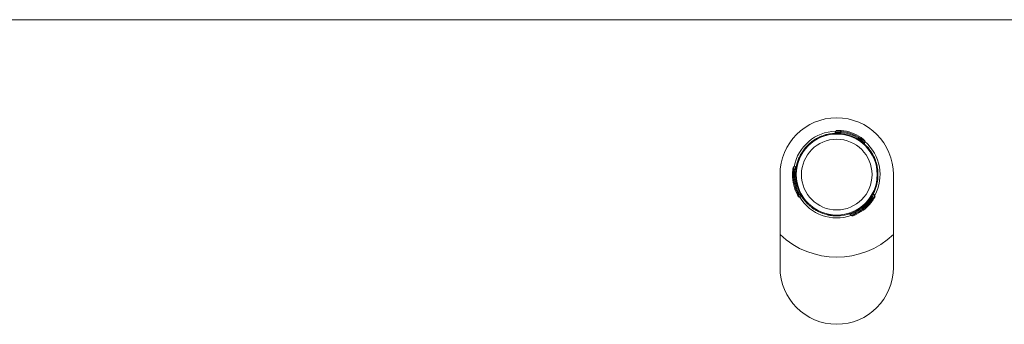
# Model space of a CAD drawing. Header units: millimetres. Extents: x -480 to 1549, y -2911 to -293.
# Tile 41 of 106: x 809 to 904, y -2133 to -2104. Entities that reach past the tile are written whole.
import ezdxf

# ---------------------------------------------------------------- set-up
doc = ezdxf.new("R2010")
doc.units = ezdxf.units.MM

msp = doc.modelspace()

# ---------------------------------------------------------------- linework, layer by layer
at = {"color": 7, "linetype": 'Continuous', "lineweight": 15}
for p, q in [((907.842, -2103.541), (757.842, -2103.541)), ((887.753, -2114.324), (887.698, -2114.478)), ((888.236, -2114.46), (888.267, -2114.372)), ((885.868, -2115.062), (885.919, -2115.121)), ((890.119, -2115.132), (890.064, -2115.215)), ((890.119, -2115.132), (890.151, -2115.044)), ((890.524, -2115.486), (890.579, -2115.332)), ((884.725, -2116.033), (884.776, -2116.093)), ((883.855, -2117.746), (883.694, -2117.775)), ((891.572, -2117.096), (891.495, -2117.11)), ((882.342, -2118.541), (882.342, -2127.541)), ((883.75, -2118.273), (883.659, -2118.29)), ((891.842, -2118.571), (891.765, -2118.585)), ((893.342, -2127.541), (893.342, -2118.541)), ((884.111, -2120.24), (884.019, -2120.257)), ((891.538, -2120.573), (891.432, -2120.448)), ((884.234, -2120.726), (884.395, -2120.696)), ((891.179, -2120.922), (891.24, -2120.994)), ((885.815, -2121.99), (885.842, -2121.916)), ((886.038, -2122.111), (886.064, -2122.038)), ((887.005, -2122.374), (886.979, -2122.447)), ((887.228, -2122.494), (887.254, -2122.42)), ((889.146, -2122.391), (889.252, -2122.516)), ((889.655, -2122.218), (889.716, -2122.289))]:
    msp.add_line(p, q, dxfattribs=at)
at = {"color": 8, "linetype": 'Continuous', "lineweight": 15}
for p, q in [((886.845, -2114.667), (886.9, -2114.732)), ((891.065, -2116.172), (890.981, -2116.187)), ((884.179, -2116.934), (884.234, -2116.999)), ((891.695, -2119.615), (891.611, -2119.63)), ((884.985, -2121.341), (885.014, -2121.26)), ((888.282, -2122.517), (888.31, -2122.436))]:
    msp.add_line(p, q, dxfattribs=at)
at = {"color": 8, "linetype": 'Continuous', "lineweight": 15, "flags": 128}
for points in [[(887.704, -2114.481), (887.701, -2114.481), (887.747, -2114.475), (887.841, -2114.466), (887.98, -2114.458), (888.154, -2114.457), (888.235, -2114.46), (888.236, -2114.46), (888.236, -2114.46)], [(890.573, -2115.33), (890.573, -2115.33), (890.533, -2115.301), (890.456, -2115.245), (890.342, -2115.167), (890.2, -2115.074), (890.151, -2115.044), (890.151, -2115.044), (890.151, -2115.044)], [(883.695, -2117.781), (883.695, -2117.781), (883.69, -2117.83), (883.68, -2117.925), (883.669, -2118.063), (883.66, -2118.232), (883.659, -2118.29), (883.659, -2118.29), (883.659, -2118.29)], [(884.394, -2120.69), (884.396, -2120.693), (884.368, -2120.656), (884.313, -2120.579), (884.237, -2120.462), (884.149, -2120.313), (884.111, -2120.24), (884.111, -2120.24), (884.111, -2120.24)], [(891.427, -2120.452), (891.428, -2120.449), (891.41, -2120.492), (891.371, -2120.577), (891.308, -2120.702), (891.223, -2120.853), (891.179, -2120.922), (891.179, -2120.922), (891.179, -2120.922)], [(889.257, -2122.512), (889.257, -2122.512), (889.302, -2122.492), (889.389, -2122.453), (889.514, -2122.393), (889.664, -2122.317), (889.716, -2122.289), (889.716, -2122.289), (889.716, -2122.289)]]:
    msp.add_lwpolyline(points, dxfattribs=at)
at = {"color": 7, "linetype": 'Continuous', "lineweight": 15, "flags": 128}
for points in [[(888.226, -2114.559), (888.226, -2114.557), (888.227, -2114.552), (888.228, -2114.543), (888.229, -2114.53), (888.23, -2114.515), (888.232, -2114.498), (888.234, -2114.479), (888.236, -2114.46)], [(888.267, -2114.372), (888.269, -2114.352), (888.27, -2114.334), (888.272, -2114.316), (888.273, -2114.301), (888.274, -2114.289), (888.275, -2114.28), (888.275, -2114.274), (888.275, -2114.272)], [(890.151, -2115.044), (890.162, -2115.028), (890.172, -2115.012), (890.182, -2114.998), (890.191, -2114.985), (890.198, -2114.975), (890.203, -2114.967), (890.206, -2114.963), (890.207, -2114.961)], [(883.659, -2118.29), (883.639, -2118.288), (883.62, -2118.287), (883.603, -2118.285), (883.588, -2118.284), (883.576, -2118.283), (883.566, -2118.283), (883.561, -2118.282), (883.559, -2118.282)], [(883.85, -2118.279), (883.848, -2118.279), (883.843, -2118.279), (883.833, -2118.278), (883.821, -2118.278), (883.806, -2118.277), (883.789, -2118.275), (883.77, -2118.274), (883.75, -2118.273)], [(884.019, -2120.257), (884.001, -2120.265), (883.984, -2120.273), (883.968, -2120.281), (883.955, -2120.287), (883.943, -2120.293), (883.935, -2120.296), (883.93, -2120.299), (883.928, -2120.3)], [(891.098, -2120.864), (891.099, -2120.865), (891.104, -2120.869), (891.111, -2120.874), (891.122, -2120.881), (891.134, -2120.89), (891.148, -2120.9), (891.163, -2120.911), (891.179, -2120.922)], [(891.24, -2120.994), (891.256, -2121.005), (891.271, -2121.015), (891.285, -2121.025), (891.298, -2121.034), (891.308, -2121.041), (891.316, -2121.046), (891.32, -2121.05), (891.322, -2121.051)], [(886.979, -2122.447), (886.48, -2122.302), (886.038, -2122.111)], [(889.611, -2122.128), (889.612, -2122.13), (889.614, -2122.135), (889.619, -2122.143), (889.624, -2122.154), (889.631, -2122.168), (889.638, -2122.184), (889.647, -2122.2), (889.655, -2122.218)], [(889.716, -2122.289), (889.724, -2122.307), (889.732, -2122.324), (889.74, -2122.339), (889.746, -2122.353), (889.752, -2122.364), (889.756, -2122.372), (889.758, -2122.378), (889.759, -2122.379)]]:
    msp.add_lwpolyline(points, dxfattribs=at)
at = {"color": 7, "linetype": 'Continuous', "lineweight": 15}
for radius in [3.923, 3.423]:
    msp.add_circle((887.842, -2118.541), radius, dxfattribs=at)
for centre, radius, start, end in [((887.842, -2118.541), 5.5, 0, 180), ((887.842, -2118.541), 4.2, 91.2949, 169.44689), ((887.842, -2118.541), 4, 36.31538, 104.42642), ((887.847, -2114.359), 0.1, 91.32874, 159.70072), ((887.842, -2118.541), 4.1, 56.25392, 84.48788), ((887.942, -2118.258), 3.9, 55.51373, 85.22806), ((887.942, -2118.258), 4, 55.51373, 85.22806), ((890.484, -2115.3), 0.1, 342.26118, 49.41305), ((887.842, -2118.541), 4.2, 331.2949, 49.44689), ((887.842, -2118.541), 4, 156.31538, 224.42642), ((883.84, -2117.647), 0.1, 279.23217, 347.39102), ((887.547, -2118.595), 4, 175.51373, 205.22806), ((883.714, -2117.873), 0.1, 102.26117, 169.41305), ((887.547, -2118.595), 3.9, 175.51373, 205.22806), ((887.842, -2118.541), 4.1, 176.25392, 204.48788), ((887.842, -2118.541), 4, 276.31538, 344.42642), ((860.023, -2067.222), 58.234, 294.43367, 294.53206), ((891.506, -2120.38), 0.1, 153.33766, 222.0391), ((891.46, -2120.636), 0.1, 331.32874, 39.70073), ((884.218, -2120.627), 0.1, 211.32874, 279.70073), ((887.842, -2118.541), 4.2, 211.2949, 289.44689), ((887.842, -2118.541), 4.1, 296.25392, 324.48788), ((888.036, -2118.769), 3.9, 295.51373, 325.22806), ((888.036, -2118.769), 4, 295.51373, 325.22806), ((889.327, -2122.449), 0.1, 222.26115, 289.41305), ((887.842, -2118.541), 8, 226.56746, 313.43254), ((887.842, -2127.541), 5.5, 180, 0)]:
    msp.add_arc(centre, radius, start, end, dxfattribs=at)
for points, knots in [([(885.868, -2115.062), (885.873, -2115.059), (885.885, -2115.052), (885.996, -2114.991), (886.2, -2114.89), (886.477, -2114.776), (886.705, -2114.703), (886.83, -2114.671), (886.845, -2114.667)], [0, 0, 0, 0, 0.1470779, 0.3513516, 0.5552972, 0.7600371, 0.9713777, 1, 1, 1, 1]), ([(887.697, -2114.479), (887.696, -2114.482), (887.694, -2114.493), (887.682, -2114.51), (887.665, -2114.527), (887.648, -2114.537), (887.634, -2114.543), (887.623, -2114.546), (887.618, -2114.547), (887.616, -2114.547)], [0, 0, 0, 0, 0.074311, 0.324052, 0.534238, 0.710586, 0.852893, 0.95888, 1, 1, 1, 1]), ([(887.85, -2114.259), (887.849, -2114.259), (887.846, -2114.259), (887.897, -2114.258), (887.994, -2114.258), (888.127, -2114.261), (888.226, -2114.269), (888.275, -2114.272)], [0, 0, 0, 0, 0.106149, 0.319799, 0.544695, 0.771763, 1, 1, 1, 1]), ([(884.725, -2116.033), (884.727, -2116.031), (884.733, -2116.024), (884.788, -2115.956), (884.897, -2115.831), (885.052, -2115.671), (885.238, -2115.5), (885.435, -2115.343), (885.619, -2115.213), (885.767, -2115.12), (885.855, -2115.069), (885.864, -2115.064), (885.868, -2115.062)], [0, 0, 0, 0, 0.067536, 0.172848, 0.27938, 0.387324, 0.494686, 0.600405, 0.705954, 0.813029, 0.921036, 1, 1, 1, 1]), ([(890.207, -2114.961), (890.221, -2114.97), (890.274, -2115.007), (890.362, -2115.072), (890.454, -2115.145), (890.517, -2115.196), (890.549, -2115.224), (890.546, -2115.221), (890.545, -2115.22)], [0, 0, 0, 0, 0.07454, 0.299568, 0.512427, 0.712645, 0.906624, 1, 1, 1, 1]), ([(890.544, -2115.591), (890.542, -2115.588), (890.536, -2115.582), (890.525, -2115.565), (890.516, -2115.538), (890.516, -2115.509), (890.522, -2115.493), (890.525, -2115.487)], [0, 0, 0, 0, 0.084238, 0.23362, 0.541058, 0.824422, 1, 1, 1, 1]), ([(884.179, -2116.934), (884.231, -2116.823), (884.336, -2116.6), (884.508, -2116.325), (884.644, -2116.135), (884.716, -2116.045), (884.723, -2116.037), (884.725, -2116.033)], [0, 0, 0, 0, 0.227116, 0.454909, 0.667255, 0.87213, 1, 1, 1, 1]), ([(891.065, -2116.172), (891.105, -2116.228), (891.223, -2116.394), (891.378, -2116.662), (891.496, -2116.91), (891.561, -2117.067), (891.568, -2117.086), (891.572, -2117.096)], [0, 0, 0, 0, 0.128831, 0.37694, 0.595705, 0.802066, 1, 1, 1, 1]), ([(891.572, -2117.096), (891.573, -2117.099), (891.576, -2117.107), (891.607, -2117.188), (891.661, -2117.346), (891.722, -2117.56), (891.777, -2117.806), (891.815, -2118.055), (891.835, -2118.28), (891.842, -2118.455), (891.842, -2118.556), (891.842, -2118.567), (891.842, -2118.571)], [0, 0, 0, 0, 0.0675364, 0.1728477, 0.2793798, 0.3873255, 0.4946819, 0.6004044, 0.7059536, 0.8130272, 0.9210359, 1, 1, 1, 1]), ([(883.559, -2118.282), (883.56, -2118.266), (883.566, -2118.201), (883.578, -2118.093), (883.594, -2117.976), (883.608, -2117.897), (883.616, -2117.855), (883.615, -2117.859), (883.615, -2117.86)], [0, 0, 0, 0, 0.074542, 0.299572, 0.512434, 0.712643, 0.906624, 1, 1, 1, 1]), ([(891.842, -2118.571), (891.842, -2118.582), (891.842, -2118.604), (891.837, -2118.773), (891.816, -2119.021), (891.771, -2119.317), (891.719, -2119.52), (891.695, -2119.615)], [0, 0, 0, 0, 0.204181, 0.408371, 0.612326, 0.818132, 1, 1, 1, 1]), ([(884.13, -2120.674), (884.13, -2120.675), (884.132, -2120.678), (884.105, -2120.634), (884.056, -2120.55), (883.993, -2120.433), (883.95, -2120.344), (883.928, -2120.3)], [0, 0, 0, 0, 0.106148, 0.319794, 0.5447, 0.771752, 1, 1, 1, 1]), ([(884.396, -2120.697), (884.399, -2120.696), (884.41, -2120.693), (884.431, -2120.694), (884.454, -2120.701), (884.471, -2120.71), (884.484, -2120.72), (884.491, -2120.727), (884.495, -2120.732), (884.495, -2120.733)], [0, 0, 0, 0, 0.074312, 0.324018, 0.534207, 0.710574, 0.852906, 0.958819, 1, 1, 1, 1]), ([(885.815, -2121.99), (885.806, -2121.984), (885.787, -2121.973), (885.643, -2121.885), (885.438, -2121.742), (885.205, -2121.556), (885.055, -2121.409), (884.985, -2121.341)], [0, 0, 0, 0, 0.204182, 0.408372, 0.612325, 0.818131, 1, 1, 1, 1]), ([(891.545, -2120.689), (891.546, -2120.688), (891.547, -2120.685), (891.523, -2120.73), (891.474, -2120.814), (891.405, -2120.928), (891.35, -2121.01), (891.322, -2121.051)], [0, 0, 0, 0, 0.106148, 0.319799, 0.544697, 0.771765, 1, 1, 1, 1]), ([(886.038, -2122.111), (886.031, -2122.107), (885.968, -2122.076), (885.873, -2122.024), (885.82, -2121.992), (885.816, -2121.99), (885.815, -2121.99)], [0, 0, 0, 0, 0.05026, 0.452062, 0.854492, 1, 1, 1, 1]), ([(887.228, -2122.494), (887.22, -2122.492), (887.203, -2122.49), (887.098, -2122.472), (887.01, -2122.453), (886.979, -2122.447)], [0, 0, 0, 0, 0.395908, 0.791692, 1, 1, 1, 1]), ([(888.282, -2122.517), (888.159, -2122.527), (887.914, -2122.547), (887.59, -2122.536), (887.357, -2122.513), (887.244, -2122.496), (887.233, -2122.494), (887.228, -2122.494)], [0, 0, 0, 0, 0.227114, 0.45491, 0.667256, 0.87213, 1, 1, 1, 1]), ([(889.046, -2122.356), (889.049, -2122.355), (889.057, -2122.353), (889.077, -2122.353), (889.105, -2122.358), (889.131, -2122.373), (889.141, -2122.386), (889.145, -2122.392)], [0, 0, 0, 0, 0.084259, 0.233587, 0.541011, 0.82446, 1, 1, 1, 1]), ([(889.759, -2122.379), (889.744, -2122.386), (889.686, -2122.414), (889.586, -2122.458), (889.477, -2122.501), (889.401, -2122.53), (889.361, -2122.544), (889.365, -2122.542), (889.366, -2122.542)], [0, 0, 0, 0, 0.0745478, 0.2995808, 0.5124561, 0.7126786, 0.906666, 1, 1, 1, 1])]:
    msp.add_open_spline(points, degree=3, knots=knots, dxfattribs=at)
at = {"color": 8, "linetype": 'Continuous', "lineweight": 15}
for points, knots in [([(888.267, -2114.372), (888.267, -2114.372), (888.209, -2114.357), (888.089, -2114.353), (887.931, -2114.335), (887.815, -2114.329), (887.755, -2114.326), (887.758, -2114.326), (887.759, -2114.326)], [0, 0, 0, 0, 0.000077, 0.224549, 0.449207, 0.674535, 0.891634, 1, 1, 1, 1]), ([(890.119, -2115.132), (890.119, -2115.132), (890.166, -2115.161), (890.253, -2115.238), (890.377, -2115.342), (890.468, -2115.432), (890.519, -2115.485), (890.518, -2115.484), (890.518, -2115.484)], [0, 0, 0, 0, 0.00007, 0.20224, 0.427168, 0.654201, 0.871669, 1, 1, 1, 1]), ([(883.75, -2118.273), (883.75, -2118.273), (883.756, -2118.219), (883.773, -2118.104), (883.805, -2117.945), (883.836, -2117.82), (883.857, -2117.75), (883.857, -2117.751), (883.856, -2117.752)], [0, 0, 0, 0, 0.000074, 0.202243, 0.427171, 0.654206, 0.87167, 1, 1, 1, 1]), ([(884.019, -2120.257), (884.019, -2120.257), (884.04, -2120.312), (884.089, -2120.422), (884.156, -2120.566), (884.207, -2120.67), (884.235, -2120.724), (884.233, -2120.721), (884.233, -2120.72)], [0, 0, 0, 0, 0.000081, 0.224541, 0.449207, 0.674532, 0.891633, 1, 1, 1, 1]), ([(891.24, -2120.994), (891.24, -2120.994), (891.277, -2120.948), (891.347, -2120.85), (891.439, -2120.72), (891.503, -2120.624), (891.535, -2120.573), (891.534, -2120.576), (891.533, -2120.577)], [0, 0, 0, 0, 0.000073, 0.224557, 0.449204, 0.674539, 0.891634, 1, 1, 1, 1]), ([(889.655, -2122.218), (889.655, -2122.218), (889.603, -2122.232), (889.499, -2122.287), (889.344, -2122.334), (889.22, -2122.37), (889.15, -2122.387), (889.15, -2122.387), (889.151, -2122.387)], [0, 0, 0, 0, 0.000071, 0.202241, 0.427168, 0.654204, 0.87167, 1, 1, 1, 1])]:
    msp.add_open_spline(points, degree=3, knots=knots, dxfattribs=at)

doc.saveas('drawing.dxf')
